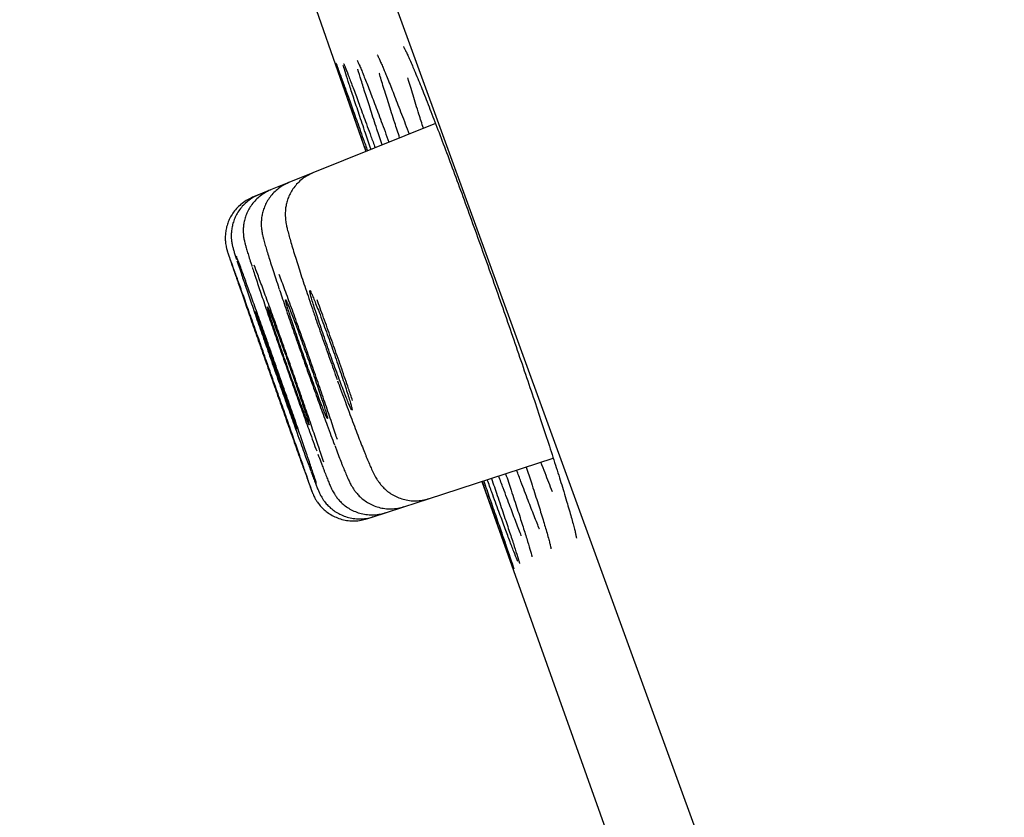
# Model space of a CAD drawing. Header units: millimetres. Extents: x 8 to 1128, y 12 to 2387.
# Tile 52 of 91: x 93.14 to 102.14, y 2277.41 to 2284.7. Entities that reach past the tile are written whole.
import ezdxf

# ---------------------------------------------------------------- set-up
doc = ezdxf.new("R2010")
doc.units = ezdxf.units.MM

msp = doc.modelspace()

# ---------------------------------------------------------------- linework, layer by layer
at = {"color": 7, "linetype": 'Continuous', "lineweight": 30}
for p, q in [((119.462, 2221.9529), (84.1483, 2318.9764)), ((96.9403, 2283.7509), (95.8197, 2283.2981)), ((95.8197, 2283.2981), (95.5999, 2283.2093)), ((95.5999, 2283.2093), (95.435, 2283.1427)), ((95.3251, 2283.0983), (95.2702, 2283.0761)), ((95.435, 2283.1427), (95.3251, 2283.0983)), ((96.8773, 2280.3211), (98.0167, 2280.6913)), ((96.652, 2280.2479), (96.8773, 2280.3211)), ((96.483, 2280.193), (96.652, 2280.2479)), ((96.3141, 2280.1381), (96.3704, 2280.1564)), ((96.3704, 2280.1564), (96.483, 2280.193))]:
    msp.add_line(p, q, dxfattribs=at)
at = {"color": 7, "linetype": 'Continuous', "lineweight": 30, "flags": 128}
for points in [[(94.5303, 2288.5955), (95.5954, 2285.5244), (96.3047, 2283.4941)], [(97.3653, 2280.4796), (98.0693, 2278.4927), (99.1783, 2275.3853)]]:
    msp.add_lwpolyline(points, dxfattribs=at)
at = {"color": 7, "linetype": 'Continuous', "lineweight": 30}
for points, knots in [([(96.6475, 2284.4534), (96.6475, 2284.4535), (96.6474, 2284.4537), (96.6514, 2284.447), (96.6589, 2284.4328), (96.6708, 2284.4089), (96.6866, 2284.3752), (96.7065, 2284.331), (96.7276, 2284.2825), (96.7433, 2284.2451), (96.75, 2284.2289)], [0, 0, 0, 0, 0.046573, 0.146183, 0.265641, 0.402795, 0.553136, 0.711902, 0.875482, 1, 1, 1, 1]), ([(96.4078, 2284.378), (96.4077, 2284.3781), (96.4075, 2284.3785), (96.411, 2284.3723), (96.4177, 2284.3589), (96.4287, 2284.3355), (96.4431, 2284.3034), (96.4554, 2284.2746), (96.4616, 2284.2602)], [0, 0, 0, 0, 0.0560784, 0.1958018, 0.3661675, 0.5637918, 0.7812479, 1, 1, 1, 1]), ([(96.307, 2283.495), (96.2894, 2283.5456), (96.2489, 2283.6616), (96.1944, 2283.8188), (96.1426, 2283.9684), (96.0999, 2284.0925), (96.0665, 2284.1902), (96.0436, 2284.258), (96.0317, 2284.294), (96.0308, 2284.2978), (96.0307, 2284.2985)], [0, 0, 0, 0, 0.110482, 0.253504, 0.396982, 0.540005, 0.68302, 0.826491, 0.969506, 1, 1, 1, 1]), ([(96.0311, 2284.3007), (96.0322, 2284.2982), (96.0352, 2284.2914), (96.0513, 2284.248), (96.0785, 2284.1736), (96.1157, 2284.0707), (96.1617, 2283.9423), (96.217, 2283.7878), (96.2696, 2283.64), (96.3063, 2283.5367), (96.3194, 2283.5)], [0, 0, 0, 0, 0.084408, 0.223985, 0.363557, 0.503573, 0.643144, 0.782713, 0.922728, 1, 1, 1, 1]), ([(96.3518, 2283.5131), (96.3347, 2283.5634), (96.2952, 2283.6792), (96.2421, 2283.8364), (96.192, 2283.9861), (96.1507, 2284.1113), (96.1201, 2284.2067), (96.1026, 2284.2622), (96.0985, 2284.2772), (96.0981, 2284.2787)], [0, 0, 0, 0, 0.130233, 0.300129, 0.470566, 0.640461, 0.810357, 0.980794, 1, 1, 1, 1]), ([(96.1018, 2284.2955), (96.1019, 2284.2953), (96.1021, 2284.2948), (96.1046, 2284.2894), (96.1075, 2284.2825), (96.1085, 2284.2801)], [0, 0, 0, 0, 0.279948, 0.750334, 1, 1, 1, 1]), ([(96.1045, 2284.2901), (96.1078, 2284.2826), (96.1168, 2284.2613), (96.143, 2284.1942), (96.1815, 2284.0931), (96.2293, 2283.9649), (96.2861, 2283.8108), (96.3394, 2283.6648), (96.3762, 2283.5633), (96.3889, 2283.5281)], [0, 0, 0, 0, 0.0898693, 0.2542365, 0.419128, 0.5834952, 0.7478457, 0.9127203, 1, 1, 1, 1]), ([(96.2263, 2284.3241), (96.2262, 2284.3242), (96.2259, 2284.3249), (96.2286, 2284.3197), (96.2342, 2284.3077), (96.2424, 2284.2894), (96.2497, 2284.272), (96.2529, 2284.2645)], [0, 0, 0, 0, 0.052228, 0.248658, 0.494593, 0.785171, 1, 1, 1, 1]), ([(96.249, 2284.2743), (96.2546, 2284.2612), (96.27, 2284.225), (96.3058, 2284.1349), (96.3548, 2284.0086), (96.4131, 2283.8548), (96.4668, 2283.7113), (96.5034, 2283.6122), (96.5156, 2283.5793)], [0, 0, 0, 0, 0.110956, 0.308921, 0.506257, 0.70355, 0.901473, 1, 1, 1, 1]), ([(96.4579, 2284.2695), (96.4676, 2284.2467), (96.4907, 2284.1919), (96.5376, 2284.0749), (96.5971, 2283.9226), (96.6514, 2283.7813), (96.6878, 2283.6844), (96.6994, 2283.6535)], [0, 0, 0, 0, 0.170608, 0.409515, 0.64834, 0.887926, 1, 1, 1, 1]), ([(96.454, 2283.5544), (96.4377, 2283.6031), (96.3995, 2283.7173), (96.3483, 2283.8731), (96.2995, 2284.0241), (96.261, 2284.1468), (96.2383, 2284.2206), (96.2314, 2284.2454), (96.231, 2284.2469)], [0, 0, 0, 0, 0.1541033, 0.3619315, 0.5704223, 0.7782505, 0.9860997, 1, 1, 1, 1]), ([(96.6134, 2283.6188), (96.5982, 2283.6654), (96.5614, 2283.7777), (96.5119, 2283.9329), (96.4656, 2284.0814), (96.4376, 2284.1734), (96.428, 2284.2076), (96.4276, 2284.209)], [0, 0, 0, 0, 0.188737, 0.454996, 0.722104, 0.988364, 1, 1, 1, 1]), ([(96.8303, 2283.7064), (96.8164, 2283.7496), (96.7814, 2283.8588), (96.7351, 2284.0086), (96.7015, 2284.1191), (96.6887, 2284.1639), (96.6879, 2284.1667)], [0, 0, 0, 0, 0.239913, 0.606925, 0.975107, 1, 1, 1, 1]), ([(96.7466, 2284.2378), (96.7572, 2284.2126), (96.7848, 2284.1469), (96.839, 2284.0118), (96.9068, 2283.8387), (96.9815, 2283.6441), (97.0618, 2283.4311), (97.1466, 2283.2028), (97.2348, 2282.9621), (97.3254, 2282.7115), (97.4172, 2282.4546), (97.5091, 2282.1946), (97.5999, 2281.9346), (97.6885, 2281.6781), (97.7737, 2281.428), (97.8544, 2281.1879), (97.9297, 2280.9605), (97.9988, 2280.7483), (98.0601, 2280.5559), (98.1072, 2280.4049), (98.13, 2280.3282), (98.1383, 2280.3003)], [0, 0, 0, 0, 0.034172, 0.089096, 0.144194, 0.199118, 0.25401, 0.309078, 0.363971, 0.418844, 0.473891, 0.528764, 0.583636, 0.638683, 0.693555, 0.748446, 0.803511, 0.858402, 0.913323, 0.968419, 1, 1, 1, 1]), ([(95.8201, 2283.297), (95.8046, 2283.2904), (95.7706, 2283.276), (95.7242, 2283.2444), (95.6814, 2283.2063), (95.646, 2283.1642), (95.6178, 2283.12), (95.5965, 2283.075), (95.5818, 2283.0307), (95.5729, 2282.9889), (95.5687, 2282.9511), (95.5678, 2282.9182), (95.569, 2282.8899), (95.5716, 2282.8649), (95.5751, 2282.8409), (95.5801, 2282.8145), (95.5881, 2282.7792), (95.5996, 2282.735), (95.6156, 2282.6781), (95.6339, 2282.6162), (95.6551, 2282.5468), (95.6785, 2282.4724), (95.7041, 2282.3928), (95.7315, 2282.3085), (95.7608, 2282.2202), (95.7918, 2282.1277), (95.8188, 2282.0478), (95.836, 2281.9978), (95.8418, 2281.9808)], [0, 0, 0, 0, 0.025781, 0.056248, 0.085423, 0.113411, 0.140247, 0.165901, 0.190256, 0.213063, 0.234059, 0.253484, 0.272498, 0.292685, 0.31591, 0.345482, 0.38805, 0.456342, 0.515115, 0.577372, 0.636518, 0.694221, 0.750977, 0.806926, 0.862095, 0.916657, 0.971669, 1, 1, 1, 1]), ([(95.6, 2283.2089), (95.5813, 2283.2004), (95.5446, 2283.1836), (95.4962, 2283.1491), (95.4548, 2283.1102), (95.4207, 2283.0677), (95.3938, 2283.0232), (95.3738, 2282.9781), (95.3602, 2282.9339), (95.3523, 2282.8922), (95.3489, 2282.8548), (95.3488, 2282.8226), (95.3505, 2282.7956), (95.3533, 2282.7725), (95.3568, 2282.7512), (95.3613, 2282.7291), (95.3684, 2282.6992), (95.3786, 2282.6614), (95.3929, 2282.6121), (95.4096, 2282.5572), (95.429, 2282.495), (95.4513, 2282.4253), (95.476, 2282.3495), (95.4967, 2282.2865), (95.5098, 2282.2471), (95.5133, 2282.2367)], [0, 0, 0, 0, 0.039073, 0.076688, 0.112711, 0.147251, 0.180334, 0.211912, 0.241827, 0.269735, 0.295146, 0.31806, 0.339746, 0.3624, 0.387952, 0.42008, 0.465429, 0.546559, 0.619576, 0.689386, 0.762921, 0.834644, 0.905265, 0.974975, 1, 1, 1, 1]), ([(95.3254, 2283.0974), (95.3231, 2283.0967), (95.3013, 2283.0896), (95.2641, 2283.068), (95.216, 2283.0338), (95.1757, 2282.9942), (95.1425, 2282.9515), (95.1165, 2282.9068), (95.0973, 2282.8615), (95.0844, 2282.8169), (95.0771, 2282.7744), (95.0745, 2282.7356), (95.0753, 2282.7023), (95.078, 2282.6754), (95.0813, 2282.6544), (95.0846, 2282.6378), (95.0879, 2282.6236), (95.0917, 2282.6093), (95.0972, 2282.59), (95.1054, 2282.5634), (95.1147, 2282.5341), (95.1219, 2282.512), (95.1241, 2282.5055)], [0, 0, 0, 0, 0.007371, 0.069841, 0.12945, 0.18652, 0.241199, 0.293513, 0.343389, 0.390632, 0.434856, 0.475274, 0.510502, 0.539983, 0.566212, 0.593321, 0.624603, 0.665584, 0.726488, 0.84155, 0.953411, 1, 1, 1, 1]), ([(95.4352, 2283.1422), (95.4347, 2283.1421), (95.4145, 2283.1357), (95.3787, 2283.1151), (95.3299, 2283.0816), (95.2889, 2283.0423), (95.255, 2282.9998), (95.2284, 2282.9552), (95.2086, 2282.91), (95.1951, 2282.8656), (95.1874, 2282.8234), (95.1843, 2282.7854), (95.1845, 2282.7528), (95.1866, 2282.726), (95.1896, 2282.7042), (95.193, 2282.6854), (95.1968, 2282.6675), (95.2019, 2282.6468), (95.2095, 2282.6192), (95.2204, 2282.5822), (95.2354, 2282.5338), (95.2499, 2282.4882), (95.2607, 2282.4549), (95.2644, 2282.4436)], [0, 0, 0, 0, 0.001266, 0.053466, 0.103261, 0.150936, 0.196628, 0.240368, 0.282095, 0.321626, 0.358557, 0.392128, 0.421636, 0.447972, 0.473844, 0.502148, 0.53639, 0.582862, 0.656253, 0.757817, 0.850979, 0.949305, 1, 1, 1, 1]), ([(95.2706, 2283.0751), (95.2546, 2283.0683), (95.2203, 2283.0535), (95.1737, 2283.0215), (95.1312, 2282.9833), (95.0961, 2282.9413), (95.0681, 2282.8971), (95.0471, 2282.8518), (95.0325, 2282.8068), (95.0237, 2282.7632), (95.0199, 2282.7222), (95.0201, 2282.6851), (95.0231, 2282.6538), (95.0271, 2282.6295), (95.031, 2282.6118), (95.0342, 2282.5995), (95.0368, 2282.5904), (95.0392, 2282.5823), (95.0424, 2282.5723), (95.0445, 2282.5658), (95.0467, 2282.5593), (95.0467, 2282.5592)], [0, 0, 0, 0, 0.06849, 0.146553, 0.221236, 0.292782, 0.361263, 0.426623, 0.488684, 0.547126, 0.601441, 0.650755, 0.693269, 0.726309, 0.75163, 0.775305, 0.801969, 0.838412, 0.894395, 0.998867, 1, 1, 1, 1]), ([(95.6978, 2280.7049), (95.7125, 2280.6636), (95.7419, 2280.5811), (95.7752, 2280.4882), (95.7991, 2280.4225), (95.8124, 2280.3866), (95.8147, 2280.3822), (95.8062, 2280.4083), (95.7868, 2280.4654), (95.7573, 2280.5507), (95.7184, 2280.6629), (95.6713, 2280.7978), (95.6173, 2280.9524), (95.5579, 2281.1217), (95.4948, 2281.3013), (95.4298, 2281.4858), (95.3648, 2281.6702), (95.3016, 2281.8492), (95.242, 2282.0176), (95.1875, 2282.1709), (95.1401, 2282.3041), (95.1006, 2282.4147), (95.0709, 2282.497), (95.052, 2282.5491), (95.0479, 2282.5595), (95.0463, 2282.5637)], [0, 0, 0, 0, 0.0440916, 0.0881832, 0.1322748, 0.1763665, 0.2204576, 0.2645488, 0.308641, 0.3527331, 0.3968275, 0.440922, 0.4850189, 0.5291158, 0.5732145, 0.6173131, 0.6614119, 0.7055106, 0.7496078, 0.7937051, 0.8377998, 0.8818946, 0.925987, 0.9700794, 1, 1, 1, 1]), ([(95.0502, 2282.5491), (95.0524, 2282.5425), (95.0582, 2282.5249), (95.0794, 2282.4631), (95.1123, 2282.368), (95.1544, 2282.2469), (95.2043, 2282.104), (95.2605, 2281.9435), (95.3215, 2281.7696), (95.3855, 2281.5876), (95.4507, 2281.4025), (95.5153, 2281.2195), (95.5774, 2281.0439), (95.628, 2280.9012), (95.6679, 2280.7887), (95.6878, 2280.7328), (95.6978, 2280.7049)], [0, 0, 0, 0, 0.046221, 0.124077, 0.201936, 0.279796, 0.35766, 0.435524, 0.513392, 0.591259, 0.669128, 0.746997, 0.824864, 0.902731, 0.951365, 1, 1, 1, 1]), ([(95.8538, 2280.4596), (95.8508, 2280.4689), (95.8424, 2280.4958), (95.8172, 2280.5719), (95.7796, 2280.6835), (95.7332, 2280.8193), (95.6798, 2280.9744), (95.6208, 2281.1442), (95.5579, 2281.3243), (95.4929, 2281.5093), (95.4276, 2281.6939), (95.364, 2281.8731), (95.3037, 2282.0415), (95.2485, 2282.1947), (95.2, 2282.3283), (95.16, 2282.4369), (95.1338, 2282.5069), (95.1247, 2282.5301), (95.1223, 2282.5364)], [0, 0, 0, 0, 0.0352996, 0.1024232, 0.1695531, 0.236683, 0.3038161, 0.3709491, 0.4380808, 0.5052124, 0.5723386, 0.6394647, 0.7065839, 0.7737031, 0.8408167, 0.9079303, 0.9750423, 1, 1, 1, 1]), ([(95.1274, 2282.4959), (95.129, 2282.4907), (95.1377, 2282.4637), (95.1636, 2282.3864), (95.2041, 2282.2668), (95.2535, 2282.1227), (95.3091, 2281.9618), (95.3698, 2281.7873), (95.4337, 2281.6049), (95.499, 2281.4194), (95.5639, 2281.2362), (95.6265, 2281.0605), (95.6777, 2280.9177), (95.7182, 2280.8053), (95.7385, 2280.7495), (95.7487, 2280.7216)], [0, 0, 0, 0, 0.020571, 0.10764, 0.194709, 0.281784, 0.368859, 0.455933, 0.543008, 0.630077, 0.717146, 0.804207, 0.891267, 0.945634, 1, 1, 1, 1]), ([(95.9194, 2280.654), (95.9118, 2280.6774), (95.8923, 2280.7372), (95.8512, 2280.86), (95.7985, 2281.0152), (95.7398, 2281.186), (95.677, 2281.3668), (95.6118, 2281.5525), (95.5462, 2281.7377), (95.482, 2281.9174), (95.421, 2282.0864), (95.3651, 2282.2393), (95.3186, 2282.3649), (95.2949, 2282.4271), (95.2846, 2282.4542)], [0, 0, 0, 0, 0.056521, 0.144097, 0.231672, 0.319247, 0.406812, 0.494376, 0.581923, 0.66947, 0.757002, 0.844534, 0.932058, 1, 1, 1, 1]), ([(95.2674, 2282.4347), (95.2684, 2282.4318), (95.2795, 2282.3969), (95.3097, 2282.3061), (95.3575, 2282.1638), (95.4129, 2282.0014), (95.4734, 2281.8264), (95.5372, 2281.6432), (95.6028, 2281.457), (95.6681, 2281.2732), (95.7313, 2281.097), (95.7832, 2280.954), (95.8244, 2280.8414), (95.8451, 2280.7855), (95.8555, 2280.7575)], [0, 0, 0, 0, 0.008798, 0.105532, 0.202269, 0.299007, 0.395735, 0.492464, 0.589175, 0.685886, 0.782578, 0.879271, 0.939635, 1, 1, 1, 1]), ([(96.0442, 2280.8617), (96.0379, 2280.8811), (96.017, 2280.9451), (95.9733, 2281.0755), (95.9152, 2281.2461), (95.8523, 2281.4282), (95.787, 2281.6148), (95.7209, 2281.801), (95.6559, 2281.9819), (95.5944, 2282.1506), (95.5455, 2282.2828), (95.5204, 2282.3487), (95.5119, 2282.3712)], [0, 0, 0, 0, 0.048448, 0.160204, 0.271958, 0.383683, 0.495406, 0.607093, 0.718779, 0.830438, 0.942097, 1, 1, 1, 1]), ([(95.5162, 2282.2286), (95.5167, 2282.2269), (95.5332, 2282.177), (95.5721, 2282.062), (95.6318, 2281.8875), (95.6959, 2281.7029), (95.7617, 2281.5158), (95.8276, 2281.3311), (95.8916, 2281.1541), (95.9443, 2281.0104), (95.9863, 2280.8973), (96.0075, 2280.8412), (96.0181, 2280.8132)], [0, 0, 0, 0, 0.004448, 0.125213, 0.24595, 0.366686, 0.487382, 0.608079, 0.72874, 0.849401, 0.924701, 1, 1, 1, 1]), ([(95.877, 2282.0263), (95.8684, 2282.0486), (95.851, 2282.0939), (95.8297, 2282.1472), (95.8123, 2282.1882), (95.8001, 2282.2143), (95.793, 2282.2254), (95.7914, 2282.2208), (95.7953, 2282.2007), (95.8045, 2282.166), (95.819, 2282.117), (95.8381, 2282.056), (95.8616, 2281.9836), (95.8883, 2281.9032), (95.918, 2281.8156), (95.9494, 2281.7249), (95.9821, 2281.632), (96.0145, 2281.5413), (96.0465, 2281.4536), (96.0764, 2281.3731), (96.1039, 2281.3004), (96.1279, 2281.2391), (96.148, 2281.1897), (96.1634, 2281.1544), (96.1738, 2281.1338), (96.1788, 2281.1286), (96.1784, 2281.1391), (96.1724, 2281.1647), (96.1611, 2281.2051), (96.1449, 2281.2585), (96.124, 2281.3244), (96.0994, 2281.3996), (96.0713, 2281.4835), (96.041, 2281.572), (96.0088, 2281.6644), (95.9763, 2281.7562), (95.9438, 2281.8465), (95.9098, 2281.9393), (95.8887, 2281.9954), (95.877, 2282.0263)], [0, 0, 0, 0, 0.026457, 0.0536816, 0.0801385, 0.1073621, 0.1338292, 0.1610631, 0.1875423, 0.2147891, 0.2412736, 0.2685264, 0.2950073, 0.3222568, 0.3487264, 0.3759645, 0.4024205, 0.4296443, 0.45609, 0.4833027, 0.5097461, 0.536956, 0.563406, 0.5906224, 0.6170851, 0.6443145, 0.6707904, 0.6980337, 0.7245175, 0.7517694, 0.7782524, 0.8055039, 0.8319776, 0.8592198, 0.88568, 0.9129082, 0.9393564, 0.9665719, 1, 1, 1, 1]), ([(95.6527, 2281.941), (95.6443, 2281.9632), (95.6273, 2282.0084), (95.6065, 2282.0616), (95.5898, 2282.1028), (95.5782, 2282.129), (95.5717, 2282.1404), (95.5707, 2282.1362), (95.5751, 2282.1167), (95.5849, 2282.0826), (95.5997, 2282.0343), (95.6191, 2281.974), (95.6427, 2281.9024), (95.6695, 2281.8228), (95.6993, 2281.736), (95.7305, 2281.646), (95.763, 2281.5538), (95.7951, 2281.4637), (95.8266, 2281.3765), (95.856, 2281.2963), (95.8831, 2281.2239), (95.9064, 2281.1627), (95.9259, 2281.1132), (95.9407, 2281.0779), (95.9505, 2281.057), (95.9549, 2281.0515), (95.9538, 2281.0615), (95.9474, 2281.0865), (95.9356, 2281.1263), (95.9191, 2281.179), (95.898, 2281.2441), (95.8732, 2281.3186), (95.845, 2281.4016), (95.8148, 2281.4894), (95.7828, 2281.581), (95.7506, 2281.6723), (95.7184, 2281.762), (95.6849, 2281.8544), (95.6641, 2281.9102), (95.6527, 2281.941)], [0, 0, 0, 0, 0.026457, 0.053682, 0.08014, 0.107364, 0.133828, 0.161058, 0.18753, 0.21477, 0.241247, 0.268491, 0.294967, 0.322211, 0.348681, 0.375919, 0.40238, 0.429609, 0.456062, 0.483283, 0.509733, 0.536951, 0.563404, 0.590624, 0.617085, 0.644313, 0.670782, 0.698019, 0.724495, 0.751739, 0.778216, 0.805461, 0.831933, 0.859173, 0.885637, 0.912869, 0.939324, 0.966547, 1, 1, 1, 1]), ([(96.1825, 2281.2189), (96.1706, 2281.2543), (96.1397, 2281.3465), (96.0841, 2281.5082), (96.0185, 2281.6959), (95.952, 2281.8829), (95.8982, 2282.0322), (95.8685, 2282.1127), (95.8595, 2282.1371)], [0, 0, 0, 0, 0.123611, 0.321361, 0.51911, 0.716759, 0.914408, 1, 1, 1, 1]), ([(95.3118, 2281.8121), (95.3039, 2281.8343), (95.2879, 2281.8794), (95.2689, 2281.9326), (95.2539, 2281.9742), (95.2444, 2282.0001), (95.24, 2282.0118), (95.2406, 2282.0097), (95.2407, 2282.0093)], [0, 0, 0, 0, 0.186525, 0.378459, 0.564984, 0.756918, 0.943439, 1, 1, 1, 1]), ([(95.2413, 2282.0069), (95.243, 2282.0019), (95.2463, 2281.9917), (95.258, 2281.9578), (95.2742, 2281.911), (95.2947, 2281.8519), (95.3192, 2281.7817), (95.3466, 2281.7033), (95.3767, 2281.6178), (95.4079, 2281.5289), (95.44, 2281.4378), (95.4715, 2281.3484), (95.5021, 2281.2619), (95.5304, 2281.1821), (95.556, 2281.11), (95.5779, 2281.0488), (95.5955, 2280.9994), (95.6087, 2280.9629), (95.6133, 2280.9507), (95.6155, 2280.9447)], [0, 0, 0, 0, 0.058027, 0.117736, 0.175765, 0.235477, 0.29351, 0.353226, 0.411261, 0.470979, 0.529015, 0.588735, 0.646769, 0.706487, 0.764519, 0.824234, 0.882262, 0.941974, 1, 1, 1, 1]), ([(95.37, 2281.8343), (95.3619, 2281.8565), (95.3456, 2281.9015), (95.326, 2281.9546), (95.3105, 2281.996), (95.3005, 2282.0216), (95.2956, 2282.0332), (95.2959, 2282.031), (95.296, 2282.0305)], [0, 0, 0, 0, 0.186631, 0.378675, 0.565306, 0.757349, 0.943988, 1, 1, 1, 1]), ([(95.2962, 2282.0279), (95.2976, 2282.0228), (95.3006, 2282.0123), (95.3117, 2281.9782), (95.3274, 2281.931), (95.3475, 2281.8716), (95.3717, 2281.801), (95.3989, 2281.7224), (95.4287, 2281.6366), (95.4599, 2281.5476), (95.4921, 2281.4562), (95.5238, 2281.3668), (95.5546, 2281.2802), (95.5832, 2281.2004), (95.6092, 2281.1283), (95.6315, 2281.0672), (95.6498, 2281.018), (95.6635, 2280.9816), (95.6685, 2280.9697), (95.6709, 2280.9638)], [0, 0, 0, 0, 0.05803, 0.117743, 0.175778, 0.235497, 0.293537, 0.353259, 0.411299, 0.471022, 0.529057, 0.588776, 0.646806, 0.706519, 0.764543, 0.82425, 0.882272, 0.941977, 1, 1, 1, 1]), ([(95.4837, 2281.8768), (95.4755, 2281.899), (95.4589, 2281.9441), (95.4387, 2281.9973), (95.4226, 2282.0385), (95.4116, 2282.065), (95.4057, 2282.0766), (95.4053, 2282.0729), (95.4103, 2282.0537), (95.4205, 2282.0201), (95.4358, 2281.9724), (95.4555, 2281.9127), (95.4794, 2281.8417), (95.5063, 2281.7627), (95.5361, 2281.6765), (95.5673, 2281.5871), (95.5995, 2281.4954), (95.6314, 2281.4057), (95.6626, 2281.3188), (95.6916, 2281.2389), (95.7181, 2281.1667), (95.7409, 2281.1055), (95.7598, 2281.0561), (95.774, 2281.0206), (95.7831, 2280.9995), (95.7869, 2280.9937), (95.7853, 2281.0033), (95.7783, 2281.0278), (95.7661, 2281.0671), (95.7492, 2281.1192), (95.7278, 2281.1837), (95.7028, 2281.2575), (95.6745, 2281.34), (95.6443, 2281.4272), (95.6124, 2281.5183), (95.5804, 2281.609), (95.5485, 2281.6983), (95.5154, 2281.7904), (95.495, 2281.8461), (95.4837, 2281.8768)], [0, 0, 0, 0, 0.026458, 0.053684, 0.080143, 0.107368, 0.13383, 0.161058, 0.187525, 0.214759, 0.24123, 0.268468, 0.29494, 0.322179, 0.348648, 0.375885, 0.40235, 0.429582, 0.456041, 0.483268, 0.509724, 0.536948, 0.563404, 0.590628, 0.617088, 0.644315, 0.67078, 0.698013, 0.724483, 0.75172, 0.778191, 0.805431, 0.831901, 0.859139, 0.885605, 0.912839, 0.939299, 0.966528, 1, 1, 1, 1]), ([(95.8434, 2281.9767), (95.8442, 2281.9741), (95.865, 2281.9128), (95.9097, 2281.7843), (95.9757, 2281.5962), (96.0199, 2281.4732), (96.042, 2281.4116)], [0, 0, 0, 0, 0.014201, 0.342915, 0.671458, 1, 1, 1, 1]), ([(95.6738, 2280.9583), (95.6739, 2280.9581), (95.6751, 2280.9557), (95.6723, 2280.9656), (95.6653, 2280.9886), (95.6524, 2281.0278), (95.635, 2281.0795), (95.6132, 2281.1437), (95.5879, 2281.2171), (95.5595, 2281.2992), (95.5292, 2281.386), (95.4974, 2281.4767), (95.4654, 2281.5672), (95.4338, 2281.6562), (95.4011, 2281.748), (95.381, 2281.8036), (95.37, 2281.8343)], [0, 0, 0, 0, 0.007205, 0.081069, 0.157075, 0.230947, 0.306961, 0.380838, 0.456858, 0.530737, 0.606759, 0.680635, 0.756653, 0.830522, 0.906533, 1, 1, 1, 1]), ([(95.6178, 2280.939), (95.6179, 2280.9388), (95.6189, 2280.9364), (95.6157, 2280.946), (95.6081, 2280.9687), (95.5947, 2281.0076), (95.5769, 2281.059), (95.5546, 2281.1228), (95.5291, 2281.1959), (95.5004, 2281.2777), (95.47, 2281.3643), (95.4382, 2281.4548), (95.4063, 2281.5451), (95.3749, 2281.634), (95.3425, 2281.7258), (95.3227, 2281.7814), (95.3118, 2281.8121)], [0, 0, 0, 0, 0.006872, 0.08076, 0.156791, 0.230683, 0.306716, 0.380611, 0.456649, 0.530549, 0.606591, 0.680492, 0.756536, 0.830436, 0.906479, 1, 1, 1, 1]), ([(96.046, 2281.3999), (96.0554, 2281.3739), (96.0766, 2281.3152), (96.109, 2281.2267), (96.143, 2281.1345), (96.1761, 2281.046), (96.2079, 2280.9619), (96.2381, 2280.8832), (96.2663, 2280.8107), (96.2877, 2280.7571), (96.2993, 2280.7283), (96.3029, 2280.7195)], [0, 0, 0, 0, 0.0944142, 0.2129378, 0.3328669, 0.4539728, 0.5759753, 0.6986032, 0.8216827, 0.9452659, 1, 1, 1, 1]), ([(96.0197, 2280.8086), (96.0238, 2280.7977), (96.0375, 2280.7615), (96.058, 2280.7081), (96.0732, 2280.6694), (96.0806, 2280.6507)], [0, 0, 0, 0, 0.181769, 0.604301, 1, 1, 1, 1]), ([(95.7487, 2280.7216), (95.7642, 2280.6788), (95.7844, 2280.6235), (95.7989, 2280.5845), (95.8023, 2280.5756)], [0, 0, 0, 0, 0.772116, 1, 1, 1, 1]), ([(95.8667, 2280.7271), (95.8689, 2280.7214), (95.8801, 2280.6912), (95.896, 2280.6491), (95.9088, 2280.6155), (95.9141, 2280.6015)], [0, 0, 0, 0, 0.119325, 0.632923, 1, 1, 1, 1]), ([(96.0806, 2280.6507), (96.0844, 2280.6411), (96.0957, 2280.6125), (96.113, 2280.5701), (96.1322, 2280.5245), (96.1485, 2280.4881), (96.163, 2280.4587), (96.1766, 2280.434), (96.1902, 2280.412), (96.2073, 2280.3878), (96.2303, 2280.36), (96.2604, 2280.33), (96.2983, 2280.2998), (96.3435, 2280.2724), (96.3944, 2280.2503), (96.4496, 2280.2352), (96.5076, 2280.2278), (96.5666, 2280.2295), (96.6153, 2280.2366), (96.6427, 2280.2465), (96.6515, 2280.2496)], [0, 0, 0, 0, 0.04973, 0.148437, 0.250538, 0.362657, 0.441542, 0.484344, 0.518624, 0.552217, 0.58709, 0.626786, 0.671295, 0.718697, 0.768091, 0.818887, 0.87057, 0.922786, 0.975304, 1, 1, 1, 1]), ([(96.3029, 2280.7195), (96.3069, 2280.7098), (96.3189, 2280.6806), (96.3374, 2280.6368), (96.3588, 2280.5884), (96.376, 2280.5522), (96.3921, 2280.5221), (96.4049, 2280.5004), (96.4195, 2280.478), (96.4384, 2280.4527), (96.463, 2280.4247), (96.4946, 2280.3951), (96.5339, 2280.3658), (96.5804, 2280.3398), (96.6324, 2280.3192), (96.6884, 2280.3059), (96.7468, 2280.3005), (96.8058, 2280.3045), (96.8498, 2280.3119), (96.8726, 2280.3208), (96.8769, 2280.3225)], [0, 0, 0, 0, 0.050737, 0.152662, 0.258993, 0.379446, 0.435214, 0.477149, 0.515563, 0.552699, 0.590288, 0.631698, 0.67752, 0.726232, 0.776788, 0.82859, 0.881178, 0.934231, 0.987544, 1, 1, 1, 1]), ([(98.0091, 2280.3849), (97.9873, 2280.44), (97.9545, 2280.523), (97.9168, 2280.6215), (97.9041, 2280.6547)], [0, 0, 0, 0, 0.6634261, 1, 1, 1, 1]), ([(95.8037, 2280.5714), (95.8071, 2280.562), (95.8174, 2280.5345), (95.8324, 2280.4944), (95.848, 2280.4535), (95.8618, 2280.4184), (95.871, 2280.3957), (95.88, 2280.3755), (95.8868, 2280.3613), (95.8956, 2280.3445), (95.9081, 2280.3233), (95.9259, 2280.2972), (95.9507, 2280.2669), (95.9831, 2280.235), (96.0226, 2280.2045), (96.0685, 2280.1778), (96.12, 2280.1565), (96.1757, 2280.1423), (96.2339, 2280.136), (96.2929, 2280.1389), (96.3389, 2280.1462), (96.3636, 2280.1556), (96.3699, 2280.1579)], [0, 0, 0, 0, 0.047034, 0.138087, 0.230729, 0.327078, 0.433357, 0.470651, 0.499074, 0.523771, 0.548079, 0.575811, 0.610481, 0.649922, 0.692145, 0.737324, 0.784651, 0.833329, 0.882825, 0.932805, 0.983059, 1, 1, 1, 1]), ([(95.9141, 2280.6015), (95.9178, 2280.592), (95.9285, 2280.5639), (95.9446, 2280.5228), (95.9619, 2280.4796), (95.9753, 2280.4477), (95.9863, 2280.423), (95.9952, 2280.4044), (96.0049, 2280.3859), (96.016, 2280.3666), (96.0312, 2280.3435), (96.0521, 2280.3162), (96.0803, 2280.2857), (96.1164, 2280.2546), (96.1597, 2280.2258), (96.2089, 2280.2018), (96.2629, 2280.1843), (96.3203, 2280.1743), (96.3791, 2280.1732), (96.4341, 2280.1791), (96.4677, 2280.1898), (96.4826, 2280.1946)], [0, 0, 0, 0, 0.048508, 0.14359, 0.241107, 0.34512, 0.408037, 0.458786, 0.492185, 0.522154, 0.551581, 0.583411, 0.62112, 0.663826, 0.709342, 0.757126, 0.806548, 0.857006, 0.908088, 0.959533, 1, 1, 1, 1]), ([(97.7873, 2280.3053), (97.766, 2280.3607), (97.7331, 2280.446), (97.6951, 2280.5471), (97.6818, 2280.5825)], [0, 0, 0, 0, 0.649548, 1, 1, 1, 1]), ([(97.7698, 2280.6111), (97.7858, 2280.5623), (97.8231, 2280.4481), (97.8728, 2280.2921), (97.9192, 2280.1433), (97.9526, 2280.032), (97.9667, 2279.9815), (97.9721, 2279.9619)], [0, 0, 0, 0, 0.170385, 0.399222, 0.627332, 0.85551, 1, 1, 1, 1]), ([(97.4722, 2280.1868), (97.4522, 2280.2428), (97.42, 2280.3331), (97.3821, 2280.4399), (97.3677, 2280.4804)], [0, 0, 0, 0, 0.620479, 1, 1, 1, 1]), ([(97.3803, 2280.4845), (97.399, 2280.4309), (97.4404, 2280.3121), (97.4956, 2280.1529), (97.5469, 2280.0047), (97.5889, 2279.8828), (97.6218, 2279.7865), (97.6442, 2279.7201), (97.6555, 2279.6856), (97.6561, 2279.6825), (97.6563, 2279.6819)], [0, 0, 0, 0, 0.116029, 0.257196, 0.397914, 0.538626, 0.679787, 0.8205, 0.961203, 1, 1, 1, 1]), ([(97.519, 2280.206), (97.4986, 2280.2618), (97.466, 2280.3508), (97.4279, 2280.4561), (97.4137, 2280.4954)], [0, 0, 0, 0, 0.627615, 1, 1, 1, 1]), ([(97.4516, 2280.5077), (97.4697, 2280.4547), (97.51, 2280.3365), (97.5637, 2280.1776), (97.6133, 2280.0291), (97.6538, 2279.9062), (97.6841, 2279.8117), (97.7019, 2279.7544), (97.7061, 2279.7387), (97.707, 2279.7353)], [0, 0, 0, 0, 0.1332983, 0.2975744, 0.4613283, 0.6250861, 0.7893662, 0.9531239, 1, 1, 1, 1]), ([(97.6238, 2280.2463), (97.6029, 2280.3019), (97.5702, 2280.389), (97.5321, 2280.4921), (97.5184, 2280.5294)], [0, 0, 0, 0, 0.638683, 1, 1, 1, 1]), ([(97.5814, 2280.5499), (97.5985, 2280.4988), (97.6374, 2280.3823), (97.689, 2280.225), (97.7372, 2280.0757), (97.7754, 2279.9539), (97.8015, 2279.8682), (97.8106, 2279.8347), (97.8138, 2279.8229)], [0, 0, 0, 0, 0.1468345, 0.3346568, 0.5218823, 0.7091337, 0.8969822, 1, 1, 1, 1]), ([(95.8096, 2280.3942), (95.8115, 2280.3892), (95.8144, 2280.3816), (95.8168, 2280.3752), (95.8191, 2280.3697), (95.8195, 2280.3688)], [0, 0, 0, 0, 0.61214, 0.935095, 1, 1, 1, 1]), ([(95.8144, 2280.3816), (95.8146, 2280.3811), (95.816, 2280.3774), (95.8183, 2280.3715), (95.8235, 2280.3592), (95.8303, 2280.3442), (95.8398, 2280.3257), (95.8541, 2280.3016), (95.8753, 2280.2713), (95.9047, 2280.2375), (95.9417, 2280.2043), (95.9846, 2280.1747), (96.0326, 2280.15), (96.086, 2280.1315), (96.1429, 2280.1204), (96.2016, 2280.1179), (96.2595, 2280.1231), (96.2961, 2280.134), (96.3137, 2280.1393)], [0, 0, 0, 0, 0.01243, 0.086569, 0.129742, 0.157187, 0.188718, 0.230567, 0.282825, 0.35173, 0.426691, 0.50018, 0.579748, 0.662471, 0.747119, 0.832913, 0.919378, 1, 1, 1, 1]), ([(97.8913, 2280.0429), (97.8911, 2280.0434), (97.8776, 2280.0757), (97.8435, 2280.1612), (97.8061, 2280.2573), (97.7873, 2280.3053)], [0, 0, 0, 0, 0.007324, 0.503662, 1, 1, 1, 1]), ([(98.1355, 2280.3088), (98.1425, 2280.2851), (98.1576, 2280.2346), (98.1769, 2280.1672), (98.1941, 2280.1056), (98.2077, 2280.0542), (98.2174, 2280.0146), (98.2237, 2279.9861), (98.227, 2279.9691), (98.2282, 2279.9607), (98.2281, 2279.9614), (98.2281, 2279.9616)], [0, 0, 0, 0, 0.122606, 0.261571, 0.398532, 0.53267, 0.662767, 0.776677, 0.879858, 0.967207, 1, 1, 1, 1]), ([(97.6917, 2279.7485), (97.6898, 2279.7531), (97.6816, 2279.7727), (97.657, 2279.8361), (97.6189, 2279.9362), (97.573, 2280.0593), (97.537, 2280.1571), (97.519, 2280.206)], [0, 0, 0, 0, 0.07276, 0.31266, 0.551797, 0.775899, 1, 1, 1, 1]), ([(97.7246, 2279.9832), (97.7245, 2279.9836), (97.7115, 2280.016), (97.6786, 2280.1018), (97.642, 2280.1981), (97.6238, 2280.2463)], [0, 0, 0, 0, 0.005778, 0.502889, 1, 1, 1, 1]), ([(97.6539, 2279.6849), (97.6529, 2279.6872), (97.6498, 2279.6945), (97.6335, 2279.7386), (97.6059, 2279.814), (97.5689, 2279.9166), (97.5248, 2280.0396), (97.4897, 2280.1377), (97.4722, 2280.1868)], [0, 0, 0, 0, 0.0863112, 0.273645, 0.4615763, 0.6489101, 0.8244551, 1, 1, 1, 1]), ([(97.9691, 2279.9717), (97.9732, 2279.9567), (97.9814, 2279.927), (97.9892, 2279.8958), (97.9938, 2279.8757), (97.9957, 2279.8654), (97.9957, 2279.8652), (97.9957, 2279.8652)], [0, 0, 0, 0, 0.255835, 0.5092, 0.720631, 0.900917, 1, 1, 1, 1]), ([(97.8108, 2279.833), (97.8131, 2279.8242), (97.8176, 2279.8077), (97.8208, 2279.7945), (97.822, 2279.7883), (97.8218, 2279.7895), (97.8218, 2279.7896)], [0, 0, 0, 0, 0.370247, 0.701209, 0.964815, 1, 1, 1, 1]), ([(97.7038, 2279.7456), (97.705, 2279.7416), (97.707, 2279.7344), (97.708, 2279.73), (97.7077, 2279.7312), (97.7077, 2279.7312)], [0, 0, 0, 0, 0.540959, 0.998968, 1, 1, 1, 1])]:
    msp.add_open_spline(points, degree=3, knots=knots, dxfattribs=at)

doc.saveas('drawing.dxf')
